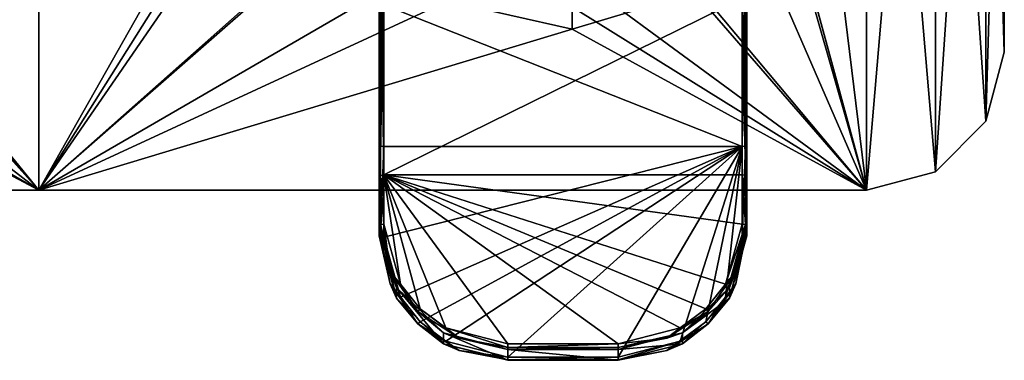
# Model space of a CAD drawing. Header units: millimetres. Extents: x -108 to 102, y -29 to 80.
# Tile 233 of 256: x -5 to 102, y -29 to 8. Entities that reach past the tile are written whole.
import ezdxf

# ---------------------------------------------------------------- set-up
doc = ezdxf.new("R2010")
doc.units = ezdxf.units.MM
doc.header["$LTSCALE"] = 65.185185
for name, color, linetype in [('115', 7, 'CONTINUOUS'), ('116', 7, 'CONTINUOUS'), ('117', 7, 'CONTINUOUS'), ('120', 7, 'CONTINUOUS'), ('127', 7, 'CONTINUOUS'), ('128', 7, 'CONTINUOUS'), ('143', 7, 'CONTINUOUS'), ('2428', 7, 'CONTINUOUS'), ('2429', 7, 'CONTINUOUS'), ('2434', 7, 'CONTINUOUS'), ('2435', 7, 'CONTINUOUS'), ('2436', 7, 'CONTINUOUS'), ('2437', 7, 'CONTINUOUS'), ('2438', 7, 'CONTINUOUS'), ('2440', 7, 'CONTINUOUS'), ('2441', 7, 'CONTINUOUS'), ('2442', 7, 'CONTINUOUS'), ('2443', 7, 'CONTINUOUS'), ('2444', 7, 'CONTINUOUS'), ('2445', 7, 'CONTINUOUS'), ('2446', 7, 'CONTINUOUS'), ('2450', 7, 'CONTINUOUS'), ('2451', 7, 'CONTINUOUS'), ('2452', 7, 'CONTINUOUS'), ('2453', 7, 'CONTINUOUS'), ('2454', 7, 'CONTINUOUS'), ('2458', 7, 'CONTINUOUS'), ('2459', 7, 'CONTINUOUS'), ('2460', 7, 'CONTINUOUS'), ('2461', 7, 'CONTINUOUS')]:
    doc.layers.add(name, color=color, linetype=linetype)

msp = doc.modelspace()

# ---------------------------------------------------------------- linework, layer by layer
at = {"layer": '115', "linetype": 'CONTINUOUS'}
for points in [[(-2.5, -10.5, 82.05), (-2.5, 79.5, 82.05), (-45.84, 42.71, 82.05), (-2.5, -10.5, 82.05)], [(-2.5, 79.5, 82.05), (-2.5, -10.5, 82.05), (36.53, 24.13, 82.05), (-2.5, 79.5, 82.05)], [(87.5, -10.5, 82.05), (87.5, 79.5, 82.05), (72.47, 44.87, 82.05), (87.5, -10.5, 82.05)], [(87.5, -10.5, 82.05), (95, -8.49, 82.05), (87.5, 79.5, 82.05), (87.5, -10.5, 82.05)], [(87.5, 79.5, 82.05), (95, -8.49, 82.05), (95, 77.49, 82.05), (87.5, 79.5, 82.05)], [(95, -8.49, 82.05), (100.49, -3, 82.05), (95, 77.49, 82.05), (95, -8.49, 82.05)], [(95, 77.49, 82.05), (100.49, -3, 82.05), (100.49, 72, 82.05), (95, 77.49, 82.05)], [(102.5, 4.5, 82.05), (102.5, 64.5, 82.05), (100.49, 72, 82.05), (102.5, 4.5, 82.05)], [(100.49, -3, 82.05), (102.5, 4.5, 82.05), (100.49, 72, 82.05), (100.49, -3, 82.05)], [(75.25, 34.5, 82.05), (87.5, -10.5, 82.05), (72.47, 44.87, 82.05), (75.25, 34.5, 82.05)], [(-45.55, 42, 82.05), (-2.5, -10.5, 82.05), (-45.84, 42.71, 82.05), (-45.55, 42, 82.05)], [(-45.55, 38.25, 82.05), (-2.5, -10.5, 82.05), (-45.55, 42, 82.05), (-45.55, 38.25, 82.05)], [(-53.97, 29.17, 82.05), (-2.5, -10.5, 82.05), (-45.67, 37.77, 82.05), (-53.97, 29.17, 82.05)], [(-45.67, 37.77, 82.05), (-2.5, -10.5, 82.05), (-45.58, 38, 82.05), (-45.67, 37.77, 82.05)], [(-2.5, -10.5, 82.05), (-45.55, 38.25, 82.05), (-45.58, 38, 82.05), (-2.5, -10.5, 82.05)], [(72.47, 24.13, 82.05), (87.5, -10.5, 82.05), (75.25, 34.5, 82.05), (72.47, 24.13, 82.05)], [(-92.5, -10.5, 82.05), (-2.5, -10.5, 82.05), (-77.03, 29.17, 82.05), (-92.5, -10.5, 82.05)], [(-77.03, 29.17, 82.05), (-2.5, -10.5, 82.05), (-65.5, 26, 82.05), (-77.03, 29.17, 82.05)], [(-65.5, 26, 82.05), (-2.5, -10.5, 82.05), (-53.97, 29.17, 82.05), (-65.5, 26, 82.05)], [(36.53, 24.13, 82.05), (-2.5, -10.5, 82.05), (44.12, 16.53, 82.05), (36.53, 24.13, 82.05)], [(64.88, 16.53, 82.05), (87.5, -10.5, 82.05), (72.47, 24.13, 82.05), (64.88, 16.53, 82.05)], [(-2.5, -10.5, 82.05), (87.5, -10.5, 82.05), (44.12, 16.53, 82.05), (-2.5, -10.5, 82.05)], [(44.12, 16.53, 82.05), (87.5, -10.5, 82.05), (54.5, 13.75, 82.05), (44.12, 16.53, 82.05)], [(54.5, 13.75, 82.05), (87.5, -10.5, 82.05), (64.88, 16.53, 82.05), (54.5, 13.75, 82.05)]]:
    msp.add_3dface(points, dxfattribs=at)
at = {"layer": '116', "linetype": 'CONTINUOUS'}
for points in [[(-92.5, -10.5, 80.05), (-2.5, 79.5, 80.05), (-2.5, -10.5, 80.05), (-92.5, -10.5, 80.05)], [(-2.5, 79.5, 80.05), (-92.5, -10.5, 80.05), (-61.39, 28.84, 80.05), (-2.5, 79.5, 80.05)], [(-2.5, -10.5, 80.05), (-2.5, 79.5, 80.05), (31.56, 49.67, 80.05), (-2.5, -10.5, 80.05)], [(87.5, 79.5, 80.05), (87.5, -10.5, 80.05), (82, 34.5, 80.05), (87.5, 79.5, 80.05)], [(87.5, -10.5, 80.05), (87.5, 79.5, 80.05), (95, 77.49, 80.05), (87.5, -10.5, 80.05)], [(95, -8.49, 80.05), (87.5, -10.5, 80.05), (95, 77.49, 80.05), (95, -8.49, 80.05)], [(100.49, 72, 80.05), (95, -8.49, 80.05), (95, 77.49, 80.05), (100.49, 72, 80.05)], [(100.49, -3, 80.05), (95, -8.49, 80.05), (100.49, 72, 80.05), (100.49, -3, 80.05)], [(102.5, 64.5, 80.05), (100.49, -3, 80.05), (100.49, 72, 80.05), (102.5, 64.5, 80.05)], [(102.5, 4.5, 80.05), (100.49, -3, 80.05), (102.5, 64.5, 80.05), (102.5, 4.5, 80.05)], [(27.07, 36.5, 80.05), (-2.5, -10.5, 80.05), (31.56, 49.67, 80.05), (27.07, 36.5, 80.05)], [(-2.5, -10.5, 80.05), (27.07, 36.5, 80.05), (27.07, 32.5, 80.05), (-2.5, -10.5, 80.05)], [(82, 34.5, 80.05), (87.5, -10.5, 80.05), (78.48, 21.04, 80.05), (82, 34.5, 80.05)], [(31.56, 19.33, 80.05), (-2.5, -10.5, 80.05), (27.07, 32.5, 80.05), (31.56, 19.33, 80.05)], [(78.48, 21.04, 80.05), (87.5, -10.5, 80.05), (68.82, 11.02, 80.05), (78.48, 21.04, 80.05)], [(41.92, 10.05, 80.05), (-2.5, -10.5, 80.05), (31.56, 19.33, 80.05), (41.92, 10.05, 80.05)], [(68.82, 11.02, 80.05), (87.5, -10.5, 80.05), (55.5, 7.02, 80.05), (68.82, 11.02, 80.05)], [(55.5, 7.02, 80.05), (-2.5, -10.5, 80.05), (41.92, 10.05, 80.05), (55.5, 7.02, 80.05)], [(-2.5, -10.5, 80.05), (55.5, 7.02, 80.05), (87.5, -10.5, 80.05), (-2.5, -10.5, 80.05)]]:
    msp.add_3dface(points, dxfattribs=at)
at = {"layer": '117', "linetype": 'CONTINUOUS'}
for points in [[(-2.5, -10.5, 82.05), (-92.5, -10.5, 82.05), (-2.5, -10.5, 80.05), (-2.5, -10.5, 82.05)], [(-92.5, -10.5, 82.05), (-92.5, -10.5, 80.05), (-2.5, -10.5, 80.05), (-92.5, -10.5, 82.05)], [(87.5, -10.5, 82.05), (-2.5, -10.5, 82.05), (87.5, -10.5, 80.05), (87.5, -10.5, 82.05)], [(-2.5, -10.5, 82.05), (-2.5, -10.5, 80.05), (87.5, -10.5, 80.05), (-2.5, -10.5, 82.05)]]:
    msp.add_3dface(points, dxfattribs=at)
at = {"layer": '120', "linetype": 'CONTINUOUS'}
for points in [[(102.5, 64.5, 82.05), (102.5, 4.5, 82.05), (102.5, 64.5, 80.05), (102.5, 64.5, 82.05)], [(102.5, 4.5, 82.05), (102.5, 4.5, 80.05), (102.5, 64.5, 80.05), (102.5, 4.5, 82.05)]]:
    msp.add_3dface(points, dxfattribs=at)
at = {"layer": '127', "linetype": 'CONTINUOUS'}
for points in [[(68.82, 11.02, 80.05), (55.5, 7.02, 80.05), (68.82, 11.02, 79.05), (68.82, 11.02, 80.05)], [(68.82, 11.02, 79.05), (55.5, 7.02, 80.05), (55.5, 7.02, 79.05), (68.82, 11.02, 79.05)], [(55.5, 7.02, 80.05), (41.92, 10.05, 80.05), (55.5, 7.02, 79.05), (55.5, 7.02, 80.05)], [(55.5, 7.02, 79.05), (41.92, 10.05, 80.05), (41.92, 10.05, 79.05), (55.5, 7.02, 79.05)]]:
    msp.add_3dface(points, dxfattribs=at)
at = {"layer": '128', "linetype": 'CONTINUOUS'}
for points in [[(68.82, 11.02, 79.05), (55.5, 7.02, 79.05), (55.49, 8.92, 79.05), (68.82, 11.02, 79.05)], [(55.5, 7.02, 79.05), (41.92, 10.05, 79.05), (55.49, 8.92, 79.05), (55.5, 7.02, 79.05)]]:
    msp.add_3dface(points, dxfattribs=at)
at = {"layer": '143', "linetype": 'CONTINUOUS'}
for points in [[(102.5, 4.5, 82.05), (100.49, -3, 82.05), (102.5, 4.5, 80.05), (102.5, 4.5, 82.05)], [(100.49, -3, 82.05), (100.49, -3, 80.05), (102.5, 4.5, 80.05), (100.49, -3, 82.05)], [(100.49, -3, 82.05), (95, -8.49, 82.05), (100.49, -3, 80.05), (100.49, -3, 82.05)], [(95, -8.49, 82.05), (95, -8.49, 80.05), (100.49, -3, 80.05), (95, -8.49, 82.05)], [(95, -8.49, 82.05), (87.5, -10.5, 82.05), (95, -8.49, 80.05), (95, -8.49, 82.05)], [(87.5, -10.5, 82.05), (87.5, -10.5, 80.05), (95, -8.49, 80.05), (87.5, -10.5, 82.05)]]:
    msp.add_3dface(points, dxfattribs=at)
at = {"layer": '2428', "color": 7, "linetype": 'CONTINUOUS'}
for points in [[(34.5, -8.98, 125.18), (34.5, 10.33, 121.34), (34.5, -5.63, 119.62), (34.5, -8.98, 125.18)], [(34.5, -5.63, 119.62), (34.5, 10.33, 121.34), (34.5, 9.7, 116.57), (34.5, -5.63, 119.62)], [(34.5, -15.48, 122.26), (34.5, -8.98, 125.18), (34.5, -5.63, 119.62), (34.5, -15.48, 122.26)], [(34.5, -14.32, 126.61), (34.5, -8.98, 125.18), (34.5, -15.48, 122.26), (34.5, -14.32, 126.61)]]:
    msp.add_3dface(points, dxfattribs=at)
at = {"layer": '2429', "color": 7, "linetype": 'CONTINUOUS'}
for points in [[(74.5, 10.33, 121.34), (74.5, -8.98, 125.18), (74.5, 9.7, 116.57), (74.5, 10.33, 121.34)], [(74.5, 9.7, 116.57), (74.5, -8.98, 125.18), (74.5, -5.63, 119.62), (74.5, 9.7, 116.57)], [(74.5, -8.98, 125.18), (74.5, -14.32, 126.61), (74.5, -5.63, 119.62), (74.5, -8.98, 125.18)], [(74.5, -5.63, 119.62), (74.5, -14.32, 126.61), (74.5, -15.48, 122.26), (74.5, -5.63, 119.62)]]:
    msp.add_3dface(points, dxfattribs=at)
at = {"layer": '2434', "color": 7, "linetype": 'CONTINUOUS'}
for points in [[(60.5, -27.84, 130.23), (48.5, -27.84, 130.23), (60.5, -29.01, 125.89), (60.5, -27.84, 130.23)], [(60.5, -29.01, 125.89), (48.5, -27.84, 130.23), (48.5, -29.01, 125.89), (60.5, -29.01, 125.89)]]:
    msp.add_3dface(points, dxfattribs=at)
at = {"layer": '2435', "color": 7, "linetype": 'CONTINUOUS'}
for points in [[(35, -5.76, 119.14), (74, -5.76, 119.14), (35, -15.61, 121.78), (35, -5.76, 119.14)], [(35, -15.61, 121.78), (74, -5.76, 119.14), (36.81, -22.13, 123.53), (35, -15.61, 121.78)], [(36.81, -22.13, 123.53), (74, -5.76, 119.14), (38.95, -24.83, 124.25), (36.81, -22.13, 123.53)], [(38.95, -24.83, 124.25), (74, -5.76, 119.14), (41.75, -26.91, 124.81), (38.95, -24.83, 124.25)], [(41.75, -26.91, 124.81), (74, -5.76, 119.14), (48.5, -28.65, 125.27), (41.75, -26.91, 124.81)], [(74, -5.76, 119.14), (60.5, -28.65, 125.27), (48.5, -28.65, 125.27), (74, -5.76, 119.14)], [(67.25, -26.91, 124.81), (60.5, -28.65, 125.27), (74, -5.76, 119.14), (67.25, -26.91, 124.81)], [(70.05, -24.83, 124.25), (67.25, -26.91, 124.81), (74, -5.76, 119.14), (70.05, -24.83, 124.25)], [(72.19, -22.13, 123.53), (70.05, -24.83, 124.25), (74, -5.76, 119.14), (72.19, -22.13, 123.53)], [(74, -15.61, 121.78), (72.19, -22.13, 123.53), (74, -5.76, 119.14), (74, -15.61, 121.78)]]:
    msp.add_3dface(points, dxfattribs=at)
at = {"layer": '2436', "color": 7, "linetype": 'CONTINUOUS'}
for points in [[(72.19, -20.71, 128.84), (74, -14.19, 127.09), (35, -8.85, 125.66), (72.19, -20.71, 128.84)], [(35, -8.85, 125.66), (74, -14.19, 127.09), (74, -8.85, 125.66), (35, -8.85, 125.66)], [(70.05, -23.41, 129.56), (72.19, -20.71, 128.84), (35, -8.85, 125.66), (70.05, -23.41, 129.56)], [(67.25, -25.49, 130.12), (70.05, -23.41, 129.56), (35, -8.85, 125.66), (67.25, -25.49, 130.12)], [(60.5, -27.23, 130.59), (67.25, -25.49, 130.12), (35, -8.85, 125.66), (60.5, -27.23, 130.59)], [(48.5, -27.23, 130.59), (60.5, -27.23, 130.59), (35, -8.85, 125.66), (48.5, -27.23, 130.59)], [(41.75, -25.49, 130.12), (48.5, -27.23, 130.59), (35, -8.85, 125.66), (41.75, -25.49, 130.12)], [(38.95, -23.41, 129.56), (41.75, -25.49, 130.12), (35, -8.85, 125.66), (38.95, -23.41, 129.56)], [(36.81, -20.71, 128.84), (38.95, -23.41, 129.56), (35, -8.85, 125.66), (36.81, -20.71, 128.84)], [(35, -14.19, 127.09), (36.81, -20.71, 128.84), (35, -8.85, 125.66), (35, -14.19, 127.09)]]:
    msp.add_3dface(points, dxfattribs=at)
at = {"layer": '2437', "color": 7, "linetype": 'CONTINUOUS'}
for points in [[(35, -8.85, 125.66), (74, -8.85, 125.66), (74, 10.39, 121.83), (35, -8.85, 125.66)], [(35, 10.39, 121.83), (35, -8.85, 125.66), (74, 10.39, 121.83), (35, 10.39, 121.83)]]:
    msp.add_3dface(points, dxfattribs=at)
at = {"layer": '2438', "color": 7, "linetype": 'CONTINUOUS'}
for points in [[(74, -5.76, 119.14), (35, -5.76, 119.14), (35, 9.64, 116.08), (74, -5.76, 119.14)], [(74, -5.76, 119.14), (35, 9.64, 116.08), (74, 9.64, 116.08), (74, -5.76, 119.14)]]:
    msp.add_3dface(points, dxfattribs=at)
at = {"layer": '2440', "color": 7, "linetype": 'CONTINUOUS'}
for points in [[(34.5, -14.32, 126.61), (34.5, -15.48, 122.26), (36.38, -22.25, 124.07), (34.5, -14.32, 126.61)], [(36.38, -21.08, 128.42), (34.5, -14.32, 126.61), (36.38, -22.25, 124.07), (36.38, -21.08, 128.42)], [(41.5, -26.03, 129.75), (36.38, -21.08, 128.42), (41.5, -27.2, 125.4), (41.5, -26.03, 129.75)], [(41.5, -27.2, 125.4), (36.38, -21.08, 128.42), (36.38, -22.25, 124.07), (41.5, -27.2, 125.4)], [(48.5, -29.01, 125.89), (48.5, -27.84, 130.23), (41.5, -26.03, 129.75), (48.5, -29.01, 125.89)], [(48.5, -29.01, 125.89), (41.5, -26.03, 129.75), (41.5, -27.2, 125.4), (48.5, -29.01, 125.89)]]:
    msp.add_3dface(points, dxfattribs=at)
at = {"layer": '2441', "color": 7, "linetype": 'CONTINUOUS'}
for points in [[(74.5, -15.48, 122.26), (74.5, -14.32, 126.61), (72.62, -21.08, 128.42), (74.5, -15.48, 122.26)], [(74.5, -15.48, 122.26), (72.62, -21.08, 128.42), (72.62, -22.25, 124.07), (74.5, -15.48, 122.26)], [(72.62, -21.08, 128.42), (67.5, -26.03, 129.75), (72.62, -22.25, 124.07), (72.62, -21.08, 128.42)], [(72.62, -22.25, 124.07), (67.5, -26.03, 129.75), (67.5, -27.2, 125.4), (72.62, -22.25, 124.07)], [(67.5, -26.03, 129.75), (60.5, -27.84, 130.23), (67.5, -27.2, 125.4), (67.5, -26.03, 129.75)], [(60.5, -27.84, 130.23), (60.5, -29.01, 125.89), (67.5, -27.2, 125.4), (60.5, -27.84, 130.23)]]:
    msp.add_3dface(points, dxfattribs=at)
at = {"layer": '2442', "color": 7, "linetype": 'CONTINUOUS'}
for points in [[(74, -14.19, 127.09), (72.19, -20.71, 128.84), (74.35, -14.23, 126.95), (74, -14.19, 127.09)], [(74.35, -14.23, 126.95), (72.19, -20.71, 128.84), (73.3, -19.35, 128.32), (74.35, -14.23, 126.95)], [(72.62, -21.08, 128.42), (74.5, -14.32, 126.61), (73.3, -19.35, 128.32), (72.62, -21.08, 128.42)], [(74.5, -14.32, 126.61), (74.35, -14.23, 126.95), (73.3, -19.35, 128.32), (74.5, -14.32, 126.61)], [(72.19, -20.71, 128.84), (70.05, -23.41, 129.56), (73.3, -19.35, 128.32), (72.19, -20.71, 128.84)], [(73.3, -19.35, 128.32), (70.05, -23.41, 129.56), (70.3, -23.69, 129.49), (73.3, -19.35, 128.32)], [(72.62, -21.08, 128.42), (73.3, -19.35, 128.32), (70.3, -23.69, 129.49), (72.62, -21.08, 128.42)], [(67.5, -26.03, 129.75), (72.62, -21.08, 128.42), (70.3, -23.69, 129.49), (67.5, -26.03, 129.75)], [(70.05, -23.41, 129.56), (67.25, -25.49, 130.12), (70.3, -23.69, 129.49), (70.05, -23.41, 129.56)], [(70.3, -23.69, 129.49), (67.25, -25.49, 130.12), (65.8, -26.59, 130.26), (70.3, -23.69, 129.49)], [(67.5, -26.03, 129.75), (70.3, -23.69, 129.49), (65.8, -26.59, 130.26), (67.5, -26.03, 129.75)], [(67.25, -25.49, 130.12), (60.5, -27.23, 130.59), (65.8, -26.59, 130.26), (67.25, -25.49, 130.12)], [(60.5, -27.84, 130.23), (67.5, -26.03, 129.75), (60.5, -27.61, 130.54), (60.5, -27.84, 130.23)], [(67.5, -26.03, 129.75), (65.8, -26.59, 130.26), (60.5, -27.61, 130.54), (67.5, -26.03, 129.75)], [(65.8, -26.59, 130.26), (60.5, -27.23, 130.59), (60.5, -27.61, 130.54), (65.8, -26.59, 130.26)]]:
    msp.add_3dface(points, dxfattribs=at)
at = {"layer": '2443', "color": 7, "linetype": 'CONTINUOUS'}
for points in [[(60.5, -27.23, 130.59), (48.5, -27.23, 130.59), (48.5, -27.61, 130.54), (60.5, -27.23, 130.59)], [(60.5, -27.61, 130.54), (60.5, -27.23, 130.59), (48.5, -27.61, 130.54), (60.5, -27.61, 130.54)], [(48.5, -27.84, 130.23), (60.5, -27.84, 130.23), (60.5, -27.61, 130.54), (48.5, -27.84, 130.23)], [(48.5, -27.84, 130.23), (60.5, -27.61, 130.54), (48.5, -27.61, 130.54), (48.5, -27.84, 130.23)]]:
    msp.add_3dface(points, dxfattribs=at)
at = {"layer": '2444', "color": 7, "linetype": 'CONTINUOUS'}
for points in [[(34.5, -14.32, 126.61), (36.38, -21.08, 128.42), (34.65, -14.23, 126.95), (34.5, -14.32, 126.61)], [(35.7, -19.35, 128.32), (35, -14.19, 127.09), (34.65, -14.23, 126.95), (35.7, -19.35, 128.32)], [(36.38, -21.08, 128.42), (35.7, -19.35, 128.32), (34.65, -14.23, 126.95), (36.38, -21.08, 128.42)], [(36.81, -20.71, 128.84), (35, -14.19, 127.09), (35.7, -19.35, 128.32), (36.81, -20.71, 128.84)], [(38.7, -23.69, 129.49), (36.81, -20.71, 128.84), (35.7, -19.35, 128.32), (38.7, -23.69, 129.49)], [(36.38, -21.08, 128.42), (38.7, -23.69, 129.49), (35.7, -19.35, 128.32), (36.38, -21.08, 128.42)], [(36.38, -21.08, 128.42), (41.5, -26.03, 129.75), (38.7, -23.69, 129.49), (36.38, -21.08, 128.42)], [(38.95, -23.41, 129.56), (36.81, -20.71, 128.84), (38.7, -23.69, 129.49), (38.95, -23.41, 129.56)], [(43.2, -26.59, 130.26), (38.95, -23.41, 129.56), (38.7, -23.69, 129.49), (43.2, -26.59, 130.26)], [(41.75, -25.49, 130.12), (38.95, -23.41, 129.56), (43.2, -26.59, 130.26), (41.75, -25.49, 130.12)], [(41.5, -26.03, 129.75), (43.2, -26.59, 130.26), (38.7, -23.69, 129.49), (41.5, -26.03, 129.75)], [(48.5, -27.23, 130.59), (41.75, -25.49, 130.12), (48.5, -27.61, 130.54), (48.5, -27.23, 130.59)], [(48.5, -27.61, 130.54), (41.75, -25.49, 130.12), (43.2, -26.59, 130.26), (48.5, -27.61, 130.54)], [(41.5, -26.03, 129.75), (48.5, -27.84, 130.23), (43.2, -26.59, 130.26), (41.5, -26.03, 129.75)], [(48.5, -27.84, 130.23), (48.5, -27.61, 130.54), (43.2, -26.59, 130.26), (48.5, -27.84, 130.23)]]:
    msp.add_3dface(points, dxfattribs=at)
at = {"layer": '2445', "color": 7, "linetype": 'CONTINUOUS'}
for points in [[(34.5, -8.98, 125.18), (34.65, -14.23, 126.95), (34.65, -8.89, 125.52), (34.5, -8.98, 125.18)], [(34.5, -8.98, 125.18), (34.5, -14.32, 126.61), (34.65, -14.23, 126.95), (34.5, -8.98, 125.18)], [(35, -14.19, 127.09), (35, -8.85, 125.66), (34.65, -8.89, 125.52), (35, -14.19, 127.09)], [(34.65, -14.23, 126.95), (35, -14.19, 127.09), (34.65, -8.89, 125.52), (34.65, -14.23, 126.95)]]:
    msp.add_3dface(points, dxfattribs=at)
at = {"layer": '2446', "color": 7, "linetype": 'CONTINUOUS'}
for points in [[(34.5, 10.33, 121.34), (34.65, -8.89, 125.52), (34.57, 10.36, 121.59), (34.5, 10.33, 121.34)], [(34.5, 10.33, 121.34), (34.5, -8.98, 125.18), (34.65, -8.89, 125.52), (34.5, 10.33, 121.34)], [(34.65, -8.89, 125.52), (34.75, 10.38, 121.77), (34.57, 10.36, 121.59), (34.65, -8.89, 125.52)], [(34.65, -8.89, 125.52), (35, -8.85, 125.66), (34.75, 10.38, 121.77), (34.65, -8.89, 125.52)], [(35, -8.85, 125.66), (35, 10.39, 121.83), (34.75, 10.38, 121.77), (35, -8.85, 125.66)]]:
    msp.add_3dface(points, dxfattribs=at)
at = {"layer": '2450', "color": 7, "linetype": 'CONTINUOUS'}
for points in [[(74, 10.39, 121.83), (74, -8.85, 125.66), (74.35, -8.89, 125.52), (74, 10.39, 121.83)], [(74.25, 10.38, 121.77), (74, 10.39, 121.83), (74.35, -8.89, 125.52), (74.25, 10.38, 121.77)], [(74.43, 10.36, 121.59), (74.25, 10.38, 121.77), (74.35, -8.89, 125.52), (74.43, 10.36, 121.59)], [(74.5, -8.98, 125.18), (74.43, 10.36, 121.59), (74.35, -8.89, 125.52), (74.5, -8.98, 125.18)], [(74.5, -8.98, 125.18), (74.5, 10.33, 121.34), (74.43, 10.36, 121.59), (74.5, -8.98, 125.18)]]:
    msp.add_3dface(points, dxfattribs=at)
at = {"layer": '2451', "color": 7, "linetype": 'CONTINUOUS'}
for points in [[(74, -8.85, 125.66), (74, -14.19, 127.09), (74.35, -14.23, 126.95), (74, -8.85, 125.66)], [(74, -8.85, 125.66), (74.35, -14.23, 126.95), (74.35, -8.89, 125.52), (74, -8.85, 125.66)], [(74.5, -14.32, 126.61), (74.5, -8.98, 125.18), (74.35, -8.89, 125.52), (74.5, -14.32, 126.61)], [(74.35, -14.23, 126.95), (74.5, -14.32, 126.61), (74.35, -8.89, 125.52), (74.35, -14.23, 126.95)]]:
    msp.add_3dface(points, dxfattribs=at)
at = {"layer": '2452', "color": 7, "linetype": 'CONTINUOUS'}
for points in [[(72.19, -22.13, 123.53), (74, -15.61, 121.78), (73.3, -20.7, 123.29), (72.19, -22.13, 123.53)], [(74.5, -15.48, 122.26), (72.62, -22.25, 124.07), (74.35, -15.58, 121.92), (74.5, -15.48, 122.26)], [(72.62, -22.25, 124.07), (73.3, -20.7, 123.29), (74.35, -15.58, 121.92), (72.62, -22.25, 124.07)], [(73.3, -20.7, 123.29), (74, -15.61, 121.78), (74.35, -15.58, 121.92), (73.3, -20.7, 123.29)], [(70.3, -25.04, 124.46), (72.19, -22.13, 123.53), (73.3, -20.7, 123.29), (70.3, -25.04, 124.46)], [(72.62, -22.25, 124.07), (70.3, -25.04, 124.46), (73.3, -20.7, 123.29), (72.62, -22.25, 124.07)], [(72.62, -22.25, 124.07), (67.5, -27.2, 125.4), (70.3, -25.04, 124.46), (72.62, -22.25, 124.07)], [(70.05, -24.83, 124.25), (72.19, -22.13, 123.53), (70.3, -25.04, 124.46), (70.05, -24.83, 124.25)], [(67.25, -26.91, 124.81), (70.05, -24.83, 124.25), (65.8, -27.94, 125.23), (67.25, -26.91, 124.81)], [(65.8, -27.94, 125.23), (70.05, -24.83, 124.25), (70.3, -25.04, 124.46), (65.8, -27.94, 125.23)], [(67.5, -27.2, 125.4), (65.8, -27.94, 125.23), (70.3, -25.04, 124.46), (67.5, -27.2, 125.4)], [(60.5, -28.65, 125.27), (67.25, -26.91, 124.81), (60.5, -28.96, 125.51), (60.5, -28.65, 125.27)], [(60.5, -28.96, 125.51), (67.25, -26.91, 124.81), (65.8, -27.94, 125.23), (60.5, -28.96, 125.51)], [(67.5, -27.2, 125.4), (60.5, -29.01, 125.89), (65.8, -27.94, 125.23), (67.5, -27.2, 125.4)], [(60.5, -29.01, 125.89), (60.5, -28.96, 125.51), (65.8, -27.94, 125.23), (60.5, -29.01, 125.89)]]:
    msp.add_3dface(points, dxfattribs=at)
at = {"layer": '2453', "color": 7, "linetype": 'CONTINUOUS'}
for points in [[(74, -15.61, 121.78), (74, -5.76, 119.14), (74.35, -5.72, 119.28), (74, -15.61, 121.78)], [(74.35, -15.58, 121.92), (74, -15.61, 121.78), (74.35, -5.72, 119.28), (74.35, -15.58, 121.92)], [(74.5, -5.63, 119.62), (74.5, -15.48, 122.26), (74.35, -15.58, 121.92), (74.5, -5.63, 119.62)], [(74.5, -5.63, 119.62), (74.35, -15.58, 121.92), (74.35, -5.72, 119.28), (74.5, -5.63, 119.62)]]:
    msp.add_3dface(points, dxfattribs=at)
at = {"layer": '2454', "color": 7, "linetype": 'CONTINUOUS'}
for points in [[(74, -5.76, 119.14), (74, 9.64, 116.08), (74.25, 9.64, 116.14), (74, -5.76, 119.14)], [(74.35, -5.72, 119.28), (74, -5.76, 119.14), (74.25, 9.64, 116.14), (74.35, -5.72, 119.28)], [(74.35, -5.72, 119.28), (74.25, 9.64, 116.14), (74.43, 9.67, 116.32), (74.35, -5.72, 119.28)], [(74.5, 9.7, 116.57), (74.5, -5.63, 119.62), (74.35, -5.72, 119.28), (74.5, 9.7, 116.57)], [(74.5, 9.7, 116.57), (74.35, -5.72, 119.28), (74.43, 9.67, 116.32), (74.5, 9.7, 116.57)]]:
    msp.add_3dface(points, dxfattribs=at)
at = {"layer": '2458', "color": 7, "linetype": 'CONTINUOUS'}
for points in [[(34.5, -5.63, 119.62), (34.5, 9.7, 116.57), (34.57, 9.67, 116.32), (34.5, -5.63, 119.62)], [(34.5, -5.63, 119.62), (34.57, 9.67, 116.32), (34.65, -5.72, 119.28), (34.5, -5.63, 119.62)], [(34.57, 9.67, 116.32), (34.75, 9.64, 116.14), (34.65, -5.72, 119.28), (34.57, 9.67, 116.32)], [(34.75, 9.64, 116.14), (35, 9.64, 116.08), (34.65, -5.72, 119.28), (34.75, 9.64, 116.14)], [(35, 9.64, 116.08), (35, -5.76, 119.14), (34.65, -5.72, 119.28), (35, 9.64, 116.08)]]:
    msp.add_3dface(points, dxfattribs=at)
at = {"layer": '2459', "color": 7, "linetype": 'CONTINUOUS'}
for points in [[(34.5, -15.48, 122.26), (34.5, -5.63, 119.62), (34.65, -5.72, 119.28), (34.5, -15.48, 122.26)], [(34.5, -15.48, 122.26), (34.65, -5.72, 119.28), (34.65, -15.58, 121.92), (34.5, -15.48, 122.26)], [(34.65, -5.72, 119.28), (35, -5.76, 119.14), (34.65, -15.58, 121.92), (34.65, -5.72, 119.28)], [(35, -5.76, 119.14), (35, -15.61, 121.78), (34.65, -15.58, 121.92), (35, -5.76, 119.14)]]:
    msp.add_3dface(points, dxfattribs=at)
at = {"layer": '2460', "color": 7, "linetype": 'CONTINUOUS'}
for points in [[(36.38, -22.25, 124.07), (34.5, -15.48, 122.26), (35.7, -20.7, 123.29), (36.38, -22.25, 124.07)], [(34.5, -15.48, 122.26), (34.65, -15.58, 121.92), (35.7, -20.7, 123.29), (34.5, -15.48, 122.26)], [(35, -15.61, 121.78), (36.81, -22.13, 123.53), (34.65, -15.58, 121.92), (35, -15.61, 121.78)], [(34.65, -15.58, 121.92), (36.81, -22.13, 123.53), (35.7, -20.7, 123.29), (34.65, -15.58, 121.92)], [(36.81, -22.13, 123.53), (38.95, -24.83, 124.25), (35.7, -20.7, 123.29), (36.81, -22.13, 123.53)], [(35.7, -20.7, 123.29), (38.95, -24.83, 124.25), (38.7, -25.04, 124.46), (35.7, -20.7, 123.29)], [(36.38, -22.25, 124.07), (35.7, -20.7, 123.29), (38.7, -25.04, 124.46), (36.38, -22.25, 124.07)], [(41.5, -27.2, 125.4), (36.38, -22.25, 124.07), (38.7, -25.04, 124.46), (41.5, -27.2, 125.4)], [(38.95, -24.83, 124.25), (41.75, -26.91, 124.81), (38.7, -25.04, 124.46), (38.95, -24.83, 124.25)], [(38.7, -25.04, 124.46), (41.75, -26.91, 124.81), (43.2, -27.94, 125.23), (38.7, -25.04, 124.46)], [(41.5, -27.2, 125.4), (38.7, -25.04, 124.46), (43.2, -27.94, 125.23), (41.5, -27.2, 125.4)], [(48.5, -29.01, 125.89), (41.5, -27.2, 125.4), (48.5, -28.96, 125.51), (48.5, -29.01, 125.89)], [(41.5, -27.2, 125.4), (43.2, -27.94, 125.23), (48.5, -28.96, 125.51), (41.5, -27.2, 125.4)], [(41.75, -26.91, 124.81), (48.5, -28.65, 125.27), (43.2, -27.94, 125.23), (41.75, -26.91, 124.81)], [(43.2, -27.94, 125.23), (48.5, -28.65, 125.27), (48.5, -28.96, 125.51), (43.2, -27.94, 125.23)]]:
    msp.add_3dface(points, dxfattribs=at)
at = {"layer": '2461', "color": 7, "linetype": 'CONTINUOUS'}
for points in [[(48.5, -28.65, 125.27), (60.5, -28.65, 125.27), (60.5, -28.96, 125.51), (48.5, -28.65, 125.27)], [(48.5, -28.65, 125.27), (60.5, -28.96, 125.51), (48.5, -28.96, 125.51), (48.5, -28.65, 125.27)], [(60.5, -29.01, 125.89), (48.5, -29.01, 125.89), (48.5, -28.96, 125.51), (60.5, -29.01, 125.89)], [(60.5, -28.96, 125.51), (60.5, -29.01, 125.89), (48.5, -28.96, 125.51), (60.5, -28.96, 125.51)]]:
    msp.add_3dface(points, dxfattribs=at)

doc.saveas('drawing.dxf')
